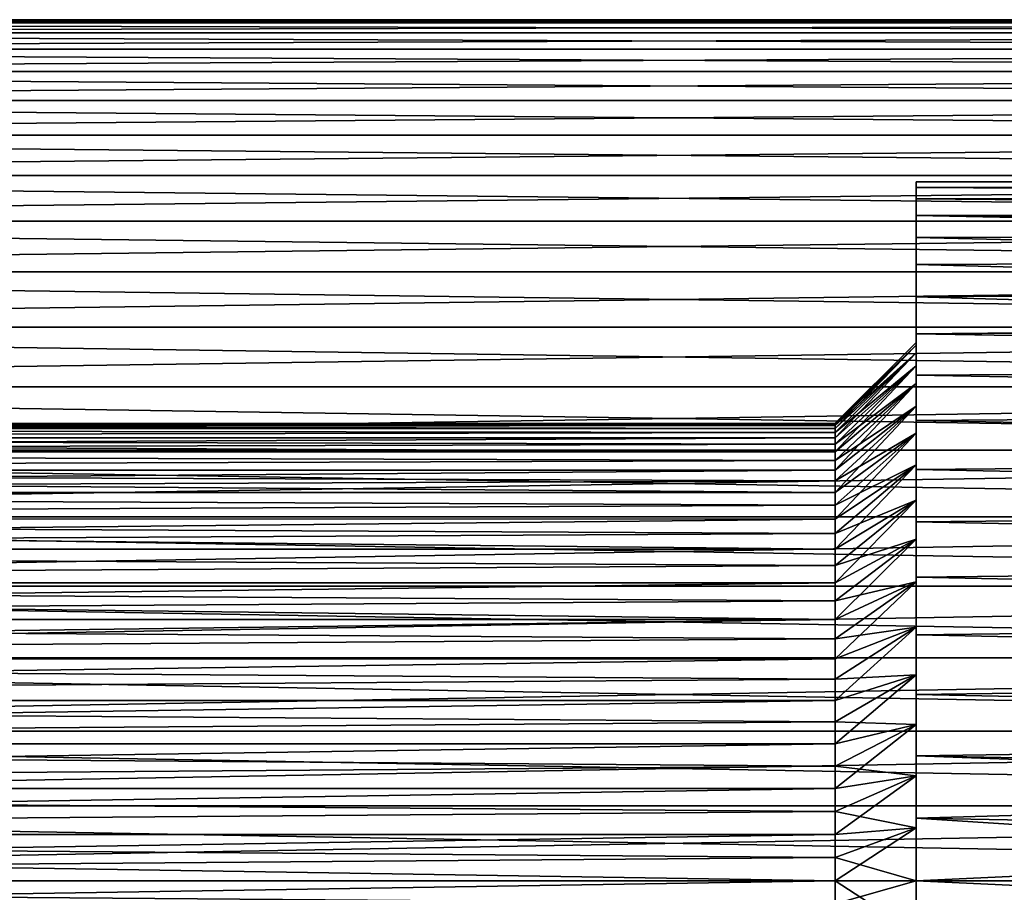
# Model space of a CAD drawing. Header units: metres. Extents: x -17 to 65, y -30 to 30.
# Tile 209 of 256: x 26.7 to 35.8, y -0.1 to 8. Entities that reach past the tile are written whole.
import ezdxf

# ---------------------------------------------------------------- set-up
doc = ezdxf.new("R2010")
doc.units = ezdxf.units.M
doc.layers.add('solid_508461', color=7, linetype='CONTINUOUS')

msp = doc.modelspace()

# ---------------------------------------------------------------- linework, layer by layer
at = {"layer": 'solid_508461'}
for points in [[(52, 8.000004), (13.5, 7.999997), (13.5, 7.969555, 0.697266)], [(52, 8.000004), (52, 7.969554, -0.697277), (13.5, 7.999997)], [(52, 7.969554, 0.697277), (52, 8.000004), (13.5, 7.969555, 0.697266)], [(52, 7.969554, -0.697277), (13.5, 7.969555, -0.697266), (13.5, 7.999997)], [(52, 7.87846, -1.389211), (13.5, 7.878464, -1.389162), (13.5, 7.969555, -0.697266)], [(52, 7.969554, -0.697277), (52, 7.87846, -1.389211), (13.5, 7.969555, -0.697266)], [(52, 7.969554, 0.697277), (13.5, 7.969555, 0.697266), (13.5, 7.878464, 1.389162)], [(52, 7.87846, 1.389211), (52, 7.969554, 0.697277), (13.5, 7.878464, 1.389162)], [(52, 7.72739, -2.070597), (13.5, 7.727397, -2.07058), (13.5, 7.878464, -1.389162)], [(52, 7.87846, -1.389211), (52, 7.72739, -2.070597), (13.5, 7.878464, -1.389162)], [(52, 7.87846, 1.389211), (13.5, 7.878464, 1.389162), (13.5, 7.727397, 2.07058)], [(52, 7.72739, 2.070597), (52, 7.87846, 1.389211), (13.5, 7.727397, 2.07058)], [(52, 7.517533, -2.736187), (13.5, 7.51755, -2.736134), (13.5, 7.727397, -2.07058)], [(52, 7.72739, -2.070597), (52, 7.517533, -2.736187), (13.5, 7.727397, -2.07058)], [(52, 7.72739, 2.070597), (13.5, 7.727397, 2.07058), (13.5, 7.51755, 2.736134)], [(52, 7.517533, 2.736187), (52, 7.72739, 2.070597), (13.5, 7.51755, 2.736134)], [(52, 7.250447, -3.380962), (13.5, 7.250454, -3.380956), (13.5, 7.51755, -2.736134)], [(52, 7.517533, -2.736187), (52, 7.250447, -3.380962), (13.5, 7.51755, -2.736134)], [(52, 7.517533, 2.736187), (13.5, 7.51755, 2.736134), (13.5, 7.250454, 3.380956)], [(52, 7.250447, 3.380962), (52, 7.517533, 2.736187), (13.5, 7.250454, 3.380956)], [(52, 6.928203, -4), (13.5, 6.928203, -4), (13.5, 7.250454, -3.380956)], [(52, 7.250447, -3.380962), (52, 6.928203, -4), (13.5, 7.250454, -3.380956)], [(52, 7.250447, 3.380962), (13.5, 7.250454, 3.380956), (13.5, 6.928203, 4)], [(52, 6.928203, 4), (52, 7.250447, 3.380962), (13.5, 6.928203, 4)], [(52, 6.553222, -4.58859), (13.5, 6.553222, -4.5886), (13.5, 6.928203, -4)], [(52, 6.928203, -4), (52, 6.553222, -4.58859), (13.5, 6.928203, -4)], [(52, 6.928203, 4), (13.5, 6.928203, 4), (13.5, 6.553222, 4.5886)], [(52, 6.553222, 4.58859), (52, 6.928203, 4), (13.5, 6.553222, 4.5886)], [(52, 6.128373, -5.142281), (13.5, 6.128336, -5.142323), (13.5, 6.553222, -4.5886)], [(52, 6.553222, -4.58859), (52, 6.128373, -5.142281), (13.5, 6.553222, -4.5886)], [(52, 6.553222, 4.58859), (13.5, 6.553222, 4.5886), (13.5, 6.128336, 5.142323)], [(52, 6.128373, 5.142281), (52, 6.553222, 4.58859), (13.5, 6.128336, 5.142323)], [(35, 6.493452, 0.291718), (51.500004, 6.493744, 0.285107), (51.500004, 6.443805, 0.852866)], [(35, 6.493452, -0.291718), (51.500004, 6.493744, -0.285107), (51.500004, 6.493744, 0.285107)], [(35, 6.493452, 0.291718), (35, 6.493452, -0.291718), (51.500004, 6.493744, 0.285107)], [(35, 6.493452, -0.291718), (51.500004, 6.443805, -0.852866), (51.500004, 6.493744, -0.285107)], [(35, 6.441185, 0.872426), (35, 6.493452, 0.291718), (51.500004, 6.443805, 0.852866)], [(35, 6.493452, -0.291718), (35, 6.441185, -0.872426), (51.500004, 6.443805, -0.852866)], [(35, 6.441185, 0.872426), (35, 6.441185, -0.872426), (35, 6.493452, -0.291718)], [(35, 6.441185, 0.872426), (35, 6.493452, -0.291718), (35, 6.493452, 0.291718)], [(35, 6.441185, 0.872426), (51.500004, 6.443805, 0.852866), (51.500004, 6.344266, 1.414315)], [(35, 6.441185, -0.872426), (51.500004, 6.344266, -1.414315), (51.500004, 6.443805, -0.852866)], [(35, 6.336998, 1.446532), (35, 6.441185, 0.872426), (51.500004, 6.344266, 1.414315)], [(35, 6.441185, -0.872426), (35, 6.336998, -1.446532), (51.500004, 6.344266, -1.414315)], [(35, 6.336998, 1.446532), (35, 6.336998, -1.446532), (35, 6.441185, -0.872426)], [(35, 6.336998, 1.446532), (35, 6.441185, -0.872426), (35, 6.441185, 0.872426)], [(35, 6.336998, 1.446532), (51.500004, 6.344266, 1.414315), (51.500004, 6.195977, 1.964655)], [(35, 6.336998, -1.446532), (51.500004, 6.195977, -1.964655), (51.500004, 6.344266, -1.414315)], [(35, 6.181903, 2.008491), (35, 6.336998, 1.446532), (51.500004, 6.195977, 1.964655)], [(35, 6.336998, -1.446532), (35, 6.181903, -2.008491), (51.500004, 6.195977, -1.964655)], [(35, 6.181903, 2.008491), (35, 6.181903, -2.008491), (35, 6.336998, -1.446532)], [(35, 6.181903, 2.008491), (35, 6.336998, -1.446532), (35, 6.336998, 1.446532)], [(52, 6.128373, -5.142281), (52, 5.656885, -5.656818), (13.5, 6.128336, -5.142323)], [(52, 6.128373, 5.142281), (13.5, 6.128336, 5.142323), (13.5, 5.656874, 5.656833)], [(52, 5.656885, 5.656818), (52, 6.128373, 5.142281), (13.5, 5.656874, 5.656833)], [(52, 5.656885, -5.656818), (13.5, 5.656874, -5.656833), (13.5, 6.128336, -5.142323)], [(35, 6.181903, 2.008491), (51.500004, 6.195977, 1.964655), (51.500004, 6, 2.5)], [(35, 6.181903, -2.008491), (44, 6, -2.5), (51.500004, 6.195977, -1.964655)], [(35, 6.181903, 2.008491), (51.500004, 6, 2.5), (44, 6, 2.5)], [(35, 5.97686, 2.554819), (35, 6.181903, 2.008491), (44, 6, 2.5)], [(35, 6.181903, -2.008491), (35, 5.97686, -2.554819), (44, 6, -2.5)], [(35, 5.97686, 2.554819), (35, 5.97686, -2.554819), (35, 6.181903, -2.008491)], [(35, 5.97686, 2.554819), (35, 6.181903, -2.008491), (35, 6.181903, 2.008491)], [(35, 5.97686, 2.554819), (44, 6, 2.5), (44, 5.763484, 3.005366)], [(35, 5.97686, -2.554819), (44, 5.763484, -3.005366), (44, 6, -2.5)], [(35, 5.723945, 3.080003), (35, 5.97686, 2.554819), (44, 5.763484, 3.005366)], [(35, 5.97686, -2.554819), (35, 5.723945, -3.080003), (44, 5.763484, -3.005366)], [(35, 5.723945, 3.080003), (35, 5.723945, -3.080003), (35, 5.97686, -2.554819)], [(35, 5.723945, 3.080003), (35, 5.97686, -2.554819), (35, 5.97686, 2.554819)], [(35, 5.723945, 3.080003), (44, 5.763484, 3.005366), (44, 5.484465, 3.488641)], [(35, 5.723945, -3.080003), (44, 5.484465, -3.488641), (44, 5.763484, -3.005366)], [(35, 5.424651, 3.580933), (35, 5.723945, 3.080003), (44, 5.484465, 3.488641)], [(35, 5.723945, -3.080003), (35, 5.424651, -3.580933), (44, 5.484465, -3.488641)], [(35, 5.424651, 3.580933), (35, 5.424651, -3.580933), (35, 5.723945, -3.080003)], [(35, 5.424651, 3.580933), (35, 5.723945, -3.080003), (35, 5.723945, 3.080003)], [(52, 5.656885, -5.656818), (52, 5.142322, -6.128341), (13.5, 5.656874, -5.656833)], [(52, 5.656885, 5.656818), (13.5, 5.656874, 5.656833), (13.5, 5.142282, 6.128369)], [(52, 5.142322, 6.128341), (52, 5.656885, 5.656818), (13.5, 5.142282, 6.128369)], [(52, 5.142322, -6.128341), (13.5, 5.142282, -6.128369), (13.5, 5.656874, -5.656833)], [(35, 5.424651, 3.580933), (44, 5.484465, 3.488641), (44, 5.165063, 3.946152)], [(35, 5.424651, -3.580933), (44, 5.165063, -3.946152), (44, 5.484465, -3.488641)], [(35, 5.081998, 4.052567), (35, 5.424651, 3.580933), (44, 5.165063, 3.946152)], [(35, 5.424651, -3.580933), (35, 5.081998, -4.052567), (44, 5.165063, -3.946152)], [(35, 5.081998, 4.052567), (35, 5.081998, -4.052567), (35, 5.424651, -3.580933)], [(35, 5.081998, 4.052567), (35, 5.424651, -3.580933), (35, 5.424651, 3.580933)], [(52, 5.142322, -6.128341), (52, 4.588636, -6.553198), (13.5, 5.142282, -6.128369)], [(52, 5.142322, 6.128341), (13.5, 5.142282, 6.128369), (13.5, 4.588628, 6.553205)], [(52, 4.588636, 6.553198), (52, 5.142322, 6.128341), (13.5, 4.588628, 6.553205)], [(52, 4.588636, -6.553198), (13.5, 4.588628, -6.553205), (13.5, 5.142282, -6.128369)], [(35, 5.081998, 4.052567), (44, 5.165063, 3.946152), (51.500004, 4.799431, 4.383544)], [(35, 5.081998, -4.052567), (51.500004, 5.165063, -3.946152), (44, 5.165063, -3.946152)], [(35, 5.081998, -4.052567), (51.500004, 4.799431, -4.383544), (51.500004, 5.165063, -3.946152)], [(35, 4.698118, 4.491951), (35, 5.081998, 4.052567), (51.500004, 4.799431, 4.383544)], [(35, 5.081998, -4.052567), (35, 4.698118, -4.491951), (51.500004, 4.799431, -4.383544)], [(35, 4.78467, -1.451462), (35, 4.698118, -4.491951), (35, 5.081998, -4.052567)], [(35, 4.999983, -0.000001), (35, 5.081998, -4.052567), (35, 5.081998, 4.052567)], [(35, 4.903922, -0.975392), (35, 4.78467, -1.451462), (35, 5.081998, -4.052567)], [(35, 4.975899, -0.4901), (35, 4.903922, -0.975392), (35, 5.081998, -4.052567)], [(35, 4.999983, -0.000001), (35, 4.975899, -0.4901), (35, 5.081998, -4.052567)], [(35, 4.975899, 0.490099), (35, 5.081998, 4.052567), (35, 4.698118, 4.491951)], [(35, 4.975899, 0.490099), (35, 4.999983, -0.000001), (35, 5.081998, 4.052567)], [(35, 4.999983, -0.000001), (34.250015, 4.25, -0.000001), (34.250015, 4.244547, -0.215219)], [(35, 4.975899, 0.490099), (34.250015, 4.25, -0.000001), (35, 4.999983, -0.000001)], [(35, 4.999983, -0.000001), (34.250015, 4.244547, -0.215219), (35, 4.975899, -0.4901)], [(35, 4.975899, 0.490099), (34.250015, 4.228192, 0.429987), (34.250015, 4.244547, 0.215218)], [(35, 4.903923, 0.975391), (34.250015, 4.228192, 0.429987), (35, 4.975899, 0.490099)], [(35, 4.975899, 0.490099), (34.250015, 4.244547, 0.215218), (34.250015, 4.25, -0.000001)], [(35, 4.975899, -0.4901), (34.250015, 4.244547, -0.215219), (34.250015, 4.228192, -0.429988)], [(35, 4.975899, -0.4901), (34.250015, 4.228192, -0.429988), (34.250015, 4.200977, -0.643656)], [(35, 4.975899, -0.4901), (34.250015, 4.200977, -0.643656), (35, 4.903922, -0.975392)], [(35, 4.903923, 0.975391), (35, 4.975899, 0.490099), (35, 4.698118, 4.491951)], [(35, 4.903923, 0.975391), (34.250015, 4.163016, 0.855453), (34.250015, 4.200977, 0.643655)], [(35, 4.784671, 1.451461), (34.250015, 4.163016, 0.855453), (35, 4.903923, 0.975391)], [(35, 4.903923, 0.975391), (34.250015, 4.200977, 0.643655), (34.250015, 4.228192, 0.429987)], [(35, 4.903922, -0.975392), (34.250015, 4.200977, -0.643656), (34.250015, 4.163016, -0.855453)], [(35, 4.903922, -0.975392), (34.250015, 4.163016, -0.855453), (34.250015, 4.114328, -1.065273)], [(35, 4.903922, -0.975392), (34.250015, 4.114328, -1.065273), (35, 4.78467, -1.451462)], [(35, 4.784671, 1.451461), (35, 4.903923, 0.975391), (35, 4.698118, 4.491951)], [(35, 4.784671, 1.451461), (34.250015, 4.055073, 1.272353), (34.250015, 4.114328, 1.065273)], [(35, 4.619392, 1.913389), (34.250015, 4.055073, 1.272353), (35, 4.784671, 1.451461)], [(35, 4.784671, 1.451461), (34.250015, 4.114328, 1.065273), (34.250015, 4.163016, 0.855453)], [(35, 4.78467, -1.451462), (34.250015, 4.114328, -1.065273), (34.250015, 4.055073, -1.272353)], [(35, 4.78467, -1.451462), (34.250015, 4.055073, -1.272353), (34.250015, 3.985451, -1.476035)], [(35, 4.78467, -1.451462), (34.250015, 3.985451, -1.476035), (35, 4.619391, -1.91339)], [(35, 4.698118, 4.491951), (51.500004, 4.799431, 4.383544), (51.500004, 4.396969, 4.787135)], [(35, 4.698118, -4.491951), (51.500004, 4.39697, -4.787135), (51.500004, 4.799431, -4.383544)], [(35, 4.619392, 1.913389), (35, 4.784671, 1.451461), (35, 4.698118, 4.491951)], [(35, 4.78467, -1.451462), (35, 4.619391, -1.91339), (35, 4.698118, -4.491951)], [(35, 4.276675, 4.894903), (35, 4.698118, 4.491951), (51.500004, 4.396969, 4.787135)], [(35, 4.698118, -4.491951), (35, 4.276675, -4.894903), (51.500004, 4.39697, -4.787135)], [(35, 4.409556, -2.357044), (35, 4.276675, -4.894903), (35, 4.698118, -4.491951)], [(35, 4.619391, -1.91339), (35, 4.409556, -2.357044), (35, 4.698118, -4.491951)], [(35, 4.619392, 1.913389), (35, 4.698118, 4.491951), (35, 4.276675, 4.894903)], [(52, 4.588636, -6.553198), (52, 4.000002, -6.928206), (13.5, 4.588628, -6.553205)], [(52, 4.588636, 6.553198), (13.5, 4.588628, 6.553205), (13.5, 3.999999, 6.928201)], [(52, 4.000002, 6.928206), (52, 4.588636, 6.553198), (13.5, 3.999999, 6.928201)], [(52, 4.000002, -6.928206), (13.5, 3.999999, -6.928201), (13.5, 4.588628, -6.553205)], [(35, 4.619392, 1.913389), (34.250015, 3.90558, 1.675991), (34.250015, 3.985452, 1.476033)], [(35, 4.409557, 2.357044), (34.250015, 3.90558, 1.675991), (35, 4.619392, 1.913389)], [(35, 4.619392, 1.913389), (34.250015, 3.985452, 1.476033), (34.250015, 4.055073, 1.272353)], [(35, 4.619391, -1.91339), (34.250015, 3.985451, -1.476035), (34.250015, 3.905579, -1.675992)], [(35, 4.619391, -1.91339), (34.250015, 3.905579, -1.675992), (34.250015, 3.815653, -1.871709)], [(35, 4.619391, -1.91339), (34.250015, 3.815653, -1.871709), (35, 4.409556, -2.357044)], [(35, 4.409557, 2.357044), (35, 4.619392, 1.913389), (35, 4.276675, 4.894903)], [(35, 4.409557, 2.357044), (34.250015, 3.715929, 2.062613), (34.250015, 3.815653, 1.871708)], [(35, 4.157334, 2.777834), (34.250015, 3.715929, 2.062613), (35, 4.409557, 2.357044)], [(35, 4.409557, 2.357044), (34.250015, 3.815653, 1.871708), (34.250015, 3.90558, 1.675991)], [(35, 4.409556, -2.357044), (34.250015, 3.815653, -1.871709), (34.250015, 3.715929, -2.062614)], [(35, 4.409556, -2.357044), (34.250015, 3.715929, -2.062614), (34.250015, 3.606767, -2.248051)], [(35, 4.409556, -2.357044), (34.250015, 3.606767, -2.248051), (35, 4.157334, -2.777835)], [(35, 4.157334, 2.777834), (35, 4.409557, 2.357044), (35, 4.276675, 4.894903)], [(35, 4.409556, -2.357044), (35, 4.157334, -2.777835), (35, 4.276675, -4.894903)], [(35, 4.276675, -4.894903), (51.500004, 3.960506, -5.154066), (51.500004, 4.39697, -4.787135)], [(35, 4.276675, 4.894903), (51.500004, 4.396969, 4.787135), (51.500004, 3.960505, 5.154067)], [(34.250015, 4.25, -0.000001), (7, 4.244548, 0.2152), (7, 4.244548, -0.2152)], [(34.250015, 4.25, -0.000001), (34.250015, 4.244547, 0.215218), (7, 4.244548, 0.2152)], [(34.250015, 4.244547, -0.215219), (34.250015, 4.25, -0.000001), (7, 4.244548, -0.2152)], [(34.250015, 4.200977, 0.643655), (7, 4.200978, 0.643658), (7, 4.244548, 0.2152)], [(34.250015, 4.228192, 0.429987), (34.250015, 4.200977, 0.643655), (7, 4.244548, 0.2152)], [(34.250015, 4.244547, 0.215218), (34.250015, 4.228192, 0.429987), (7, 4.244548, 0.2152)], [(34.250015, 4.244547, -0.215219), (7, 4.244548, -0.2152), (7, 4.200978, -0.643658)], [(34.250015, 4.228192, -0.429988), (34.250015, 4.244547, -0.215219), (7, 4.200978, -0.643658)], [(34.250015, 4.200977, -0.643656), (34.250015, 4.228192, -0.429988), (7, 4.200978, -0.643658)], [(35, 3.820577, 5.258628), (35, 4.276675, 4.894903), (51.500004, 3.960505, 5.154067)], [(35, 4.276675, -4.894903), (35, 3.820577, -5.258628), (51.500004, 3.960506, -5.154066)], [(35, 3.864989, -3.172018), (35, 3.820577, -5.258628), (35, 4.276675, -4.894903)], [(35, 4.157334, -2.777835), (35, 3.864989, -3.172018), (35, 4.276675, -4.894903)], [(35, 4.157334, 2.777834), (35, 4.276675, 4.894903), (35, 3.820577, 5.258628)], [(34.250015, 4.163016, 0.855453), (7, 4.114343, 1.065202), (7, 4.200978, 0.643658)], [(34.250015, 4.200977, 0.643655), (34.250015, 4.163016, 0.855453), (7, 4.200978, 0.643658)], [(34.250015, 4.163016, -0.855453), (7, 4.200978, -0.643658), (7, 4.114343, -1.065202)], [(34.250015, 4.163016, -0.855453), (34.250015, 4.200977, -0.643656), (7, 4.200978, -0.643658)], [(34.250015, 4.163016, 0.855453), (34.250015, 4.114328, 1.065273), (7, 4.114343, 1.065202)], [(34.250015, 4.114328, -1.065273), (34.250015, 4.163016, -0.855453), (7, 4.114343, -1.065202)], [(35, 4.157334, 2.777834), (34.250015, 3.488239, 2.427898), (34.250015, 3.606767, 2.24805)], [(35, 3.86499, 3.172017), (34.250015, 3.488239, 2.427898), (35, 4.157334, 2.777834)], [(35, 4.157334, 2.777834), (34.250015, 3.606767, 2.24805), (34.250015, 3.715929, 2.062613)], [(35, 4.157334, -2.777835), (34.250015, 3.606767, -2.248051), (34.250015, 3.488239, -2.427898)], [(35, 4.157334, -2.777835), (34.250015, 3.488239, -2.427898), (34.250015, 3.360751, -2.60151)], [(35, 4.157334, -2.777835), (34.250015, 3.360751, -2.60151), (35, 3.864989, -3.172018)], [(35, 3.86499, 3.172017), (35, 4.157334, 2.777834), (35, 3.820577, 5.258628)], [(34.250015, 3.985452, 1.476033), (7, 3.985399, 1.476174), (7, 4.114343, 1.065202)], [(34.250015, 4.055073, 1.272353), (34.250015, 3.985452, 1.476033), (7, 4.114343, 1.065202)], [(34.250015, 4.114328, 1.065273), (34.250015, 4.055073, 1.272353), (7, 4.114343, 1.065202)], [(34.250015, 4.114328, -1.065273), (7, 4.114343, -1.065202), (7, 3.985399, -1.476174)], [(34.250015, 4.055073, -1.272353), (34.250015, 4.114328, -1.065273), (7, 3.985399, -1.476174)], [(34.250015, 3.985451, -1.476035), (34.250015, 4.055073, -1.272353), (7, 3.985399, -1.476174)], [(34.250015, 3.985452, 1.476033), (34.250015, 3.90558, 1.675991), (7, 3.985399, 1.476174)], [(34.250015, 3.905579, -1.675992), (34.250015, 3.985451, -1.476035), (7, 3.985399, -1.476174)], [(34.250015, 3.90558, 1.675991), (7, 3.815711, 1.871578), (7, 3.985399, 1.476174)], [(34.250015, 3.905579, -1.675992), (7, 3.985399, -1.476174), (7, 3.815711, -1.871578)], [(52, 4.000002, -6.928206), (52, 3.380918, -7.250475), (13.5, 3.999999, -6.928201)], [(52, 4.000002, 6.928206), (13.5, 3.999999, 6.928201), (13.5, 3.380928, 7.250471)], [(52, 3.380918, 7.250475), (52, 4.000002, 6.928206), (13.5, 3.380928, 7.250471)], [(52, 3.380918, -7.250475), (13.5, 3.380928, -7.250471), (13.5, 3.999999, -6.928201)], [(35, 3.820577, -5.258628), (51.500004, 3.493779, -5.481196), (51.500004, 3.960506, -5.154066)], [(35, 3.820577, 5.258628), (51.500004, 3.960505, 5.154067), (51.500004, 3.493778, 5.481196)], [(34.250015, 3.90558, 1.675991), (34.250015, 3.815653, 1.871708), (7, 3.815711, 1.871578)], [(34.250015, 3.815653, -1.871709), (34.250015, 3.905579, -1.675992), (7, 3.815711, -1.871578)], [(35, 3.86499, 3.172017), (34.250015, 3.224747, 2.768303), (34.250015, 3.360752, 2.601509)], [(35, 3.535503, 3.535531), (34.250015, 3.224747, 2.768303), (35, 3.86499, 3.172017)], [(35, 3.86499, 3.172017), (34.250015, 3.360752, 2.601509), (34.250015, 3.488239, 2.427898)], [(35, 3.864989, -3.172018), (34.250015, 3.360751, -2.60151), (34.250015, 3.224747, -2.768304)], [(35, 3.864989, -3.172018), (34.250015, 3.224747, -2.768304), (34.250015, 3.080379, -2.9281)], [(35, 3.864989, -3.172018), (34.250015, 3.080379, -2.9281), (35, 3.535502, -3.535532)], [(35, 3.535503, 3.535531), (35, 3.86499, 3.172017), (35, 3.820577, 5.258628)], [(35, 3.864989, -3.172018), (35, 3.535502, -3.535532), (35, 3.820577, -5.258628)], [(34.250015, 3.606767, 2.24805), (7, 3.606672, 2.2482), (7, 3.815711, 1.871578)], [(34.250015, 3.715929, 2.062613), (34.250015, 3.606767, 2.24805), (7, 3.815711, 1.871578)], [(34.250015, 3.815653, 1.871708), (34.250015, 3.715929, 2.062613), (7, 3.815711, 1.871578)], [(34.250015, 3.815653, -1.871709), (7, 3.815711, -1.871578), (7, 3.606672, -2.2482)], [(34.250015, 3.715929, -2.062614), (34.250015, 3.815653, -1.871709), (7, 3.606672, -2.2482)], [(35, 3.333888, 5.579895), (35, 3.820577, 5.258628), (51.500004, 3.493778, 5.481196)], [(35, 3.820577, -5.258628), (35, 3.333888, -5.579895), (51.500004, 3.493779, -5.481196)], [(35, 3.535502, -3.535532), (35, 3.333888, -5.579895), (35, 3.820577, -5.258628)], [(35, 3.535503, 3.535531), (35, 3.820577, 5.258628), (35, 3.333888, 5.579895)], [(34.250015, 3.606767, -2.248051), (34.250015, 3.715929, -2.062614), (7, 3.606672, -2.2482)], [(34.250015, 3.606767, 2.24805), (34.250015, 3.488239, 2.427898), (7, 3.606672, 2.2482)], [(34.250015, 3.488239, -2.427898), (34.250015, 3.606767, -2.248051), (7, 3.606672, -2.2482)], [(34.250015, 3.488239, 2.427898), (7, 3.360868, 2.601351), (7, 3.606672, 2.2482)], [(34.250015, 3.488239, -2.427898), (7, 3.606672, -2.2482), (7, 3.360868, -2.601351)], [(34.250015, 3.488239, 2.427898), (34.250015, 3.360752, 2.601509), (7, 3.360868, 2.601351)], [(34.250015, 3.360751, -2.60151), (34.250015, 3.488239, -2.427898), (7, 3.360868, -2.601351)], [(35, 3.535503, 3.535531), (34.250015, 2.92807, 3.080406), (34.250015, 3.080379, 2.928099)], [(35, 3.171963, 3.865033), (34.250015, 2.92807, 3.080406), (35, 3.535503, 3.535531)], [(35, 3.535503, 3.535531), (34.250015, 3.080379, 2.928099), (34.250015, 3.224747, 2.768303)], [(35, 3.535502, -3.535532), (34.250015, 3.080379, -2.9281), (34.250015, 2.92807, -3.080407)], [(35, 3.535502, -3.535532), (34.250015, 2.92807, -3.080407), (34.250015, 2.768259, -3.224786)], [(35, 3.535502, -3.535532), (34.250015, 2.768259, -3.224786), (35, 3.171962, -3.865034)], [(35, 3.171963, 3.865033), (35, 3.535503, 3.535531), (35, 3.333888, 5.579895)], [(35, 3.535502, -3.535532), (35, 3.171962, -3.865034), (35, 3.333888, -5.579895)], [(35, 3.333888, -5.579895), (51.500004, 2.999948, -5.766308), (51.500004, 3.493779, -5.481196)], [(35, 3.333888, 5.579895), (51.500004, 3.493778, 5.481196), (51.500004, 2.999947, 5.766309)], [(34.250015, 3.080379, 2.928099), (7, 3.080328, 2.928152), (7, 3.360868, 2.601351)], [(34.250015, 3.224747, 2.768303), (34.250015, 3.080379, 2.928099), (7, 3.360868, 2.601351)], [(34.250015, 3.360752, 2.601509), (34.250015, 3.224747, 2.768303), (7, 3.360868, 2.601351)], [(34.250015, 3.360751, -2.60151), (7, 3.360868, -2.601351), (7, 3.080328, -2.928152)], [(34.250015, 3.224747, -2.768304), (34.250015, 3.360751, -2.60151), (7, 3.080328, -2.928152)], [(52, 2.736138, -7.517552), (13.5, 2.736182, -7.517531), (13.5, 3.380928, -7.250471)], [(52, 3.380918, -7.250475), (52, 2.736138, -7.517552), (13.5, 3.380928, -7.250471)], [(52, 3.380918, 7.250475), (13.5, 3.380928, 7.250471), (13.5, 2.736182, 7.517531)], [(52, 2.736138, 7.517552), (52, 3.380918, 7.250475), (13.5, 2.736182, 7.517531)], [(35, 2.82019, 5.856324), (35, 3.333888, 5.579895), (51.500004, 2.999947, 5.766309)], [(35, 3.333888, -5.579895), (35, 2.82019, -5.856324), (51.500004, 2.999948, -5.766308)], [(35, 3.171962, -3.865034), (35, 2.82019, -5.856324), (35, 3.333888, -5.579895)], [(35, 3.171963, 3.865033), (35, 3.333888, 5.579895), (35, 2.82019, 5.856324)], [(34.250015, 3.080379, -2.9281), (34.250015, 3.224747, -2.768304), (7, 3.080328, -2.928152)], [(35, 3.171963, 3.865033), (34.250015, 2.601474, 3.360779), (34.250015, 2.76826, 3.224785)], [(35, 2.777784, 4.157367), (34.250015, 2.601474, 3.360779), (35, 3.171963, 3.865033)], [(35, 3.171963, 3.865033), (34.250015, 2.76826, 3.224785), (34.250015, 2.92807, 3.080406)], [(35, 3.171962, -3.865034), (34.250015, 2.768259, -3.224786), (34.250015, 2.601473, -3.360779)], [(35, 3.171962, -3.865034), (34.250015, 2.601473, -3.360779), (34.250015, 2.427859, -3.488266)], [(35, 3.171962, -3.865034), (34.250015, 2.427859, -3.488266), (35, 2.777783, -4.157368)], [(35, 2.777784, 4.157367), (35, 3.171963, 3.865033), (35, 2.82019, 5.856324)], [(35, 3.171962, -3.865034), (35, 2.777783, -4.157368), (35, 2.82019, -5.856324)], [(34.250015, 3.080379, 2.928099), (34.250015, 2.92807, 3.080406), (7, 3.080328, 2.928152)], [(34.250015, 2.92807, -3.080407), (34.250015, 3.080379, -2.9281), (7, 3.080328, -2.928152)], [(34.250015, 2.92807, 3.080406), (7, 2.768403, 3.224661), (7, 3.080328, 2.928152)], [(34.250015, 2.92807, -3.080407), (7, 3.080328, -2.928152), (7, 2.768403, -3.224661)], [(34.250015, 2.92807, 3.080406), (34.250015, 2.76826, 3.224785), (7, 2.768403, 3.224661)], [(34.250015, 2.768259, -3.224786), (34.250015, 2.92807, -3.080407), (7, 2.768403, -3.224661)], [(35, 2.82019, -5.856324), (51.500004, 2.483282, -6.006938), (51.500004, 2.999948, -5.766308)], [(35, 2.82019, 5.856324), (51.500004, 2.999947, 5.766309), (51.500004, 2.483281, 6.006939)], [(34.250015, 2.427859, 3.488266), (7, 2.427869, 3.488262), (7, 2.768403, 3.224661)], [(34.250015, 2.601474, 3.360779), (34.250015, 2.427859, 3.488266), (7, 2.768403, 3.224661)], [(34.250015, 2.76826, 3.224785), (34.250015, 2.601474, 3.360779), (7, 2.768403, 3.224661)], [(34.250015, 2.768259, -3.224786), (7, 2.768403, -3.224661), (7, 2.427869, -3.488262)], [(34.250015, 2.601473, -3.360779), (34.250015, 2.768259, -3.224786), (7, 2.427869, -3.488262)], [(35, 2.777784, 4.157367), (34.250015, 2.247997, 3.6068), (34.250015, 2.427859, 3.488266)], [(35, 2.356974, 4.409594), (34.250015, 2.247997, 3.6068), (35, 2.777784, 4.157367)], [(35, 2.777784, 4.157367), (34.250015, 2.427859, 3.488266), (34.250015, 2.601474, 3.360779)], [(35, 2.777783, -4.157368), (34.250015, 2.427859, -3.488266), (34.250015, 2.247997, -3.606801)], [(35, 2.777783, -4.157368), (34.250015, 2.247997, -3.606801), (34.250015, 2.062541, -3.715969)], [(35, 2.777783, -4.157368), (34.250015, 2.062541, -3.715969), (35, 2.356973, -4.409595)], [(35, 2.28395, 6.085524), (35, 2.82019, 5.856324), (51.500004, 2.483281, 6.006939)], [(35, 2.82019, -5.856324), (35, 2.28395, -6.085524), (51.500004, 2.483282, -6.006938)], [(35, 2.356973, -4.409595), (35, 2.28395, -6.085524), (35, 2.82019, -5.856324)], [(35, 2.777783, -4.157368), (35, 2.356973, -4.409595), (35, 2.82019, -5.856324)], [(35, 2.777784, 4.157367), (35, 2.82019, 5.856324), (35, 2.28395, 6.085524)], [(35, 2.356974, 4.409594), (35, 2.777784, 4.157367), (35, 2.28395, 6.085524)], [(52, 2.070505, -7.727415), (13.5, 2.070524, -7.727413), (13.5, 2.736182, -7.517531)], [(52, 2.736138, -7.517552), (52, 2.070505, -7.727415), (13.5, 2.736182, -7.517531)], [(52, 2.736138, 7.517552), (13.5, 2.736182, 7.517531), (13.5, 2.070524, 7.727413)], [(52, 2.070505, 7.727415), (52, 2.736138, 7.517552), (13.5, 2.070524, 7.727413)], [(34.250015, 2.427859, -3.488266), (34.250015, 2.601473, -3.360779), (7, 2.427869, -3.488262)], [(35, 2.28395, -6.085524), (51.500004, 1.947275, -6.201461), (51.500004, 2.483282, -6.006938)], [(35, 2.28395, 6.085524), (51.500004, 2.483281, 6.006939), (51.500004, 1.947274, 6.201461)], [(34.250015, 2.247997, 3.6068), (7, 2.062553, 3.715962), (7, 2.427869, 3.488262)], [(34.250015, 2.427859, 3.488266), (34.250015, 2.247997, 3.6068), (7, 2.427869, 3.488262)], [(34.250015, 2.427859, -3.488266), (7, 2.427869, -3.488262), (7, 2.062553, -3.715962)], [(34.250015, 2.247997, -3.606801), (34.250015, 2.427859, -3.488266), (7, 2.062553, -3.715962)], [(35, 2.356974, 4.409594), (34.250015, 1.871652, 3.815681), (34.250015, 2.062542, 3.715968)], [(35, 1.913306, 4.619425), (34.250015, 1.871652, 3.815681), (35, 2.356974, 4.409594)], [(35, 2.356974, 4.409594), (34.250015, 2.062542, 3.715968), (34.250015, 2.247997, 3.6068)], [(35, 2.356973, -4.409595), (34.250015, 2.062541, -3.715969), (34.250015, 1.871651, -3.815681)], [(35, 2.356973, -4.409595), (34.250015, 1.871651, -3.815681), (34.250015, 1.675924, -3.905609)], [(35, 2.356973, -4.409595), (34.250015, 1.675924, -3.905609), (35, 1.913305, -4.619426)], [(35, 1.913306, 4.619425), (35, 2.356974, 4.409594), (35, 2.28395, 6.085524)], [(35, 2.356973, -4.409595), (35, 1.913305, -4.619426), (35, 2.28395, -6.085524)], [(34.250015, 2.247997, 3.6068), (34.250015, 2.062542, 3.715968), (7, 2.062553, 3.715962)], [(34.250015, 2.062541, -3.715969), (34.250015, 2.247997, -3.606801), (7, 2.062553, -3.715962)], [(35, 1.729163, 6.265776), (35, 2.28395, 6.085524), (51.500004, 1.947274, 6.201461)], [(35, 2.28395, -6.085524), (35, 1.729163, -6.265776), (51.500004, 1.947275, -6.201461)], [(35, 1.913305, -4.619426), (35, 1.729163, -6.265776), (35, 2.28395, -6.085524)], [(35, 1.913306, 4.619425), (35, 2.28395, 6.085524), (35, 1.729163, 6.265776)], [(34.250015, 1.871652, 3.815681), (7, 1.675976, 3.905589), (7, 2.062553, 3.715962)], [(34.250015, 2.062542, 3.715968), (34.250015, 1.871652, 3.815681), (7, 2.062553, 3.715962)], [(34.250015, 2.062541, -3.715969), (7, 2.062553, -3.715962), (7, 1.675976, -3.905589)], [(34.250015, 1.871651, -3.815681), (34.250015, 2.062541, -3.715969), (7, 1.675976, -3.905589)], [(52, 1.389159, -7.878468), (13.5, 1.389214, -7.878456), (13.5, 2.070524, -7.727413)], [(52, 2.070505, -7.727415), (52, 1.389159, -7.878468), (13.5, 2.070524, -7.727413)], [(52, 2.070505, 7.727415), (13.5, 2.070524, 7.727413), (13.5, 1.389214, 7.878456)], [(52, 1.389159, 7.878468), (52, 2.070505, 7.727415), (13.5, 1.389214, 7.878456)], [(35, 1.729163, -6.265776), (51.500004, 1.396535, -6.348204), (51.500004, 1.947275, -6.201461)], [(35, 1.729163, 6.265776), (51.500004, 1.947274, 6.201461), (51.500004, 1.396535, 6.348204)], [(34.250015, 1.871652, 3.815681), (34.250015, 1.675925, 3.905608), (7, 1.675976, 3.905589)], [(34.250015, 1.675924, -3.905609), (34.250015, 1.871651, -3.815681), (7, 1.675976, -3.905589)], [(35, 1.913306, 4.619425), (34.250015, 1.475928, 3.985491), (34.250015, 1.675925, 3.905608)], [(35, 1.451376, 4.784698), (34.250015, 1.475928, 3.985491), (35, 1.913306, 4.619425)], [(35, 1.913306, 4.619425), (34.250015, 1.675925, 3.905608), (34.250015, 1.871652, 3.815681)], [(35, 1.913305, -4.619426), (34.250015, 1.675924, -3.905609), (34.250015, 1.475927, -3.985491)], [(35, 1.913305, -4.619426), (34.250015, 1.475927, -3.985491), (34.250015, 1.272279, -4.055096)], [(35, 1.913305, -4.619426), (34.250015, 1.272279, -4.055096), (35, 1.451375, -4.784698)], [(35, 1.451376, 4.784698), (35, 1.913306, 4.619425), (35, 1.729163, 6.265776)], [(35, 1.913305, -4.619426), (35, 1.451375, -4.784698), (35, 1.729163, -6.265776)], [(34.250015, 1.475928, 3.985491), (7, 1.272282, 4.055092), (7, 1.675976, 3.905589)], [(34.250015, 1.675925, 3.905608), (34.250015, 1.475928, 3.985491), (7, 1.675976, 3.905589)], [(34.250015, 1.675924, -3.905609), (7, 1.675976, -3.905589), (7, 1.272282, -4.055092)], [(34.250015, 1.475927, -3.985491), (34.250015, 1.675924, -3.905609), (7, 1.272282, -4.055092)], [(35, 1.160623, 6.395543), (35, 1.729163, 6.265776), (51.500004, 1.396535, 6.348204)], [(35, 1.729163, -6.265776), (35, 1.160623, -6.395543), (51.500004, 1.396535, -6.348204)], [(35, 1.451375, -4.784698), (35, 1.160623, -6.395543), (35, 1.729163, -6.265776)], [(35, 1.451376, 4.784698), (35, 1.729163, 6.265776), (35, 1.160623, 6.395543)], [(34.250015, 1.475928, 3.985491), (34.250015, 1.27228, 4.055096), (7, 1.272282, 4.055092)], [(34.250015, 1.272279, -4.055096), (34.250015, 1.475927, -3.985491), (7, 1.272282, -4.055092)], [(35, 1.451376, 4.784698), (34.250015, 1.27228, 4.055096), (34.250015, 1.475928, 3.985491)], [(52, 0.697224, -7.969552), (13.5, 0.697233, -7.969556), (13.5, 1.389214, -7.878456)], [(52, 1.389159, -7.878468), (52, 0.697224, -7.969552), (13.5, 1.389214, -7.878456)], [(52, 1.389159, 7.878468), (13.5, 1.389214, 7.878456), (13.5, 0.697233, 7.969556)], [(52, 0.697224, 7.969552), (52, 1.389159, 7.878468), (13.5, 0.697233, 7.969556)], [(35, 1.451376, 4.784698), (34.250015, 1.065214, 4.114343), (34.250015, 1.27228, 4.055096)], [(35, 0.975311, 4.903938), (34.250015, 1.065214, 4.114343), (35, 1.451376, 4.784698)], [(35, 1.451375, -4.784698), (34.250015, 1.272279, -4.055096), (34.250015, 1.065213, -4.114343)], [(35, 1.451375, -4.784698), (34.250015, 1.065213, -4.114343), (34.250015, 0.855389, -4.163029)], [(35, 1.451375, -4.784698), (34.250015, 0.855389, -4.163029), (35, 0.97531, -4.903938)], [(35, 0.975311, 4.903938), (35, 1.451376, 4.784698), (35, 1.160623, 6.395543)], [(35, 1.451375, -4.784698), (35, 0.97531, -4.903938), (35, 1.160623, -6.395543)], [(35, 1.160623, 6.395543), (51.500004, 1.396535, 6.348204), (51.500004, 0.834936, 6.446152)], [(35, 1.160623, -6.395543), (44, 0.834936, -6.446152), (51.500004, 1.396535, -6.348204)], [(34.250015, 1.065214, 4.114343), (7, 0.855476, 4.163012), (7, 1.272282, 4.055092)], [(34.250015, 1.27228, 4.055096), (34.250015, 1.065214, 4.114343), (7, 1.272282, 4.055092)], [(34.250015, 1.272279, -4.055096), (7, 1.272282, -4.055092), (7, 0.855476, -4.163012)], [(34.250015, 1.065213, -4.114343), (34.250015, 1.272279, -4.055096), (7, 0.855476, -4.163012)], [(35, 1.160623, 6.395543), (51.500004, 0.834936, 6.446152), (44, 0.834936, 6.446152)], [(35, 0.582621, 6.473829), (35, 1.160623, 6.395543), (44, 0.834936, 6.446152)], [(35, 1.160623, -6.395543), (35, 0.582621, -6.473829), (44, 0.834936, -6.446152)], [(35, 0.97531, -4.903938), (35, 0.582621, -6.473829), (35, 1.160623, -6.395543)], [(35, 0.975311, 4.903938), (35, 1.160623, 6.395543), (35, 0.582621, 6.473829)], [(34.250015, 1.065214, 4.114343), (34.250015, 0.855389, 4.163029), (7, 0.855476, 4.163012)], [(34.250015, 0.855389, -4.163029), (34.250015, 1.065213, -4.114343), (7, 0.855476, -4.163012)], [(35, 0.975311, 4.903938), (34.250015, 0.855389, 4.163029), (34.250015, 1.065214, 4.114343)], [(35, 0.975311, 4.903938), (34.250015, 0.643586, 4.200988), (34.250015, 0.855389, 4.163029)], [(35, 0.490056, 4.975903), (34.250015, 0.643586, 4.200988), (35, 0.975311, 4.903938)], [(35, 0.97531, -4.903938), (34.250015, 0.855389, -4.163029), (34.250015, 0.643586, -4.200988)], [(35, 0.97531, -4.903938), (34.250015, 0.643586, -4.200988), (34.250015, 0.429949, -4.228196)], [(35, 0.97531, -4.903938), (34.250015, 0.429949, -4.228196), (35, 0.490056, -4.975903)], [(35, 0.490056, 4.975903), (35, 0.975311, 4.903938), (35, 0.582621, 6.473829)], [(35, 0.97531, -4.903938), (35, 0.490056, -4.975903), (35, 0.582621, -6.473829)], [(34.250015, 0.643586, 4.200988), (7, 0.429957, 4.228189), (7, 0.855476, 4.163012)], [(34.250015, 0.855389, 4.163029), (34.250015, 0.643586, 4.200988), (7, 0.855476, 4.163012)], [(34.250015, 0.855389, -4.163029), (7, 0.855476, -4.163012), (7, 0.429957, -4.228189)], [(34.250015, 0.643586, -4.200988), (34.250015, 0.855389, -4.163029), (7, 0.429957, -4.228189)], [(35, 0.582621, 6.473829), (44, 0.834936, 6.446152), (44, 0.418336, 6.486524)], [(35, 0.582621, -6.473829), (44, 0.418336, -6.486524), (44, 0.834936, -6.446152)], [(34.250015, 0.643586, 4.200988), (34.250015, 0.429949, 4.228196), (7, 0.429957, 4.228189)], [(34.250015, 0.429949, -4.228196), (34.250015, 0.643586, -4.200988), (7, 0.429957, -4.228189)], [(52, 0.697224, 7.969552), (13.5, 0.697233, 7.969556), (13.5, 0, 8)], [(52, 0, -8), (13.5, 0, -8), (13.5, 0.697233, -7.969556)], [(52, 0.697224, -7.969552), (52, 0, -8), (13.5, 0.697233, -7.969556)], [(52, 0.697224, 7.969552), (13.5, 0, 8), (52, 0, 8)], [(35, 0.490056, 4.975903), (34.250015, 0.429949, 4.228196), (34.250015, 0.643586, 4.200988)], [(35, 0.582621, 6.473829), (44, 0.418336, 6.486524), (44, 0, 6.5)], [(35, 0, 6.5), (35, 0.582621, 6.473829), (44, 0, 6.5)], [(35, 0.582621, -6.473829), (35, 0, -6.5), (44, 0.418336, -6.486524)], [(35, 0, -5), (35, 0, -6.5), (35, 0.582621, -6.473829)], [(35, 0.490056, -4.975903), (35, 0, -5), (35, 0.582621, -6.473829)], [(35, 0.490056, 4.975903), (35, 0.582621, 6.473829), (35, 0, 6.5)], [(35, 0.490056, -4.975903), (34.250011, 0.215205, -4.244548), (34.25, 0, -4.25)], [(35, 0.490056, -4.975903), (34.25, 0, -4.25), (35, 0, -5)], [(35, 0.490056, 4.975903), (34.250011, 0.215205, 4.244548), (34.250015, 0.429949, 4.228196)], [(35, 0, 5), (34.250011, 0.215205, 4.244548), (35, 0.490056, 4.975903)], [(35, 0.490056, -4.975903), (34.250015, 0.429949, -4.228196), (34.250011, 0.215205, -4.244548)], [(35, 0, 5), (35, 0.490056, 4.975903), (35, 0, 6.5)], [(34.25, 0, 4.25), (7, 0, 4.25), (7, 0.429957, 4.228189)], [(34.250011, 0.215205, 4.244548), (34.25, 0, 4.25), (7, 0.429957, 4.228189)], [(34.250015, 0.429949, 4.228196), (34.250011, 0.215205, 4.244548), (7, 0.429957, 4.228189)], [(34.250015, 0.429949, -4.228196), (7, 0.429957, -4.228189), (7, 0, -4.25)], [(34.250011, 0.215205, -4.244548), (34.250015, 0.429949, -4.228196), (7, 0, -4.25)], [(35, 0, -6.5), (44, 0, -6.5), (44, 0.418336, -6.486524)], [(34.250011, 0.215205, -4.244548), (7, 0, -4.25), (34.25, 0, -4.25)], [(35, 0, 5), (34.25, 0, 4.25), (34.250011, 0.215205, 4.244548)], [(34.250015, -0.429949, 4.228196), (7, -0.429957, 4.228189), (7, 0, 4.25)], [(34.250011, -0.215205, 4.244548), (7, 0, 4.25), (34.25, 0, 4.25)], [(34.250011, -0.215205, 4.244548), (34.250015, -0.429949, 4.228196), (7, 0, 4.25)], [(34.25, 0, -4.25), (7, 0, -4.25), (7, -0.429957, -4.228189)], [(34.250011, -0.215205, -4.244548), (34.25, 0, -4.25), (7, -0.429957, -4.228189)], [(52, 0, 8), (13.5, 0, 8), (13.5, -0.697233, 7.969556)], [(52, -0.697224, 7.969552), (52, 0, 8), (13.5, -0.697233, 7.969556)], [(52, -0.697224, -7.969552), (13.5, -0.697233, -7.969556), (13.5, 0, -8)], [(52, 0, -8), (52, -0.697224, -7.969552), (13.5, 0, -8)], [(35, 0, -5), (34.25, 0, -4.25), (34.250011, -0.215205, -4.244548)], [(35, -0.490056, 4.975903), (34.250011, -0.215205, 4.244548), (34.25, 0, 4.25)], [(35, -0.490056, 4.975903), (34.25, 0, 4.25), (35, 0, 5)], [(35, -0.490056, -4.975903), (35, 0, -5), (34.250011, -0.215205, -4.244548)], [(44, -0.418336, 6.486524), (35, 0, 6.5), (44, 0, 6.5)], [(35, -0.582621, -6.473829), (44, 0, -6.5), (35, 0, -6.5)], [(44, -0.418336, -6.486524), (44, 0, -6.5), (35, -0.582621, -6.473829)], [(35, -0.490056, -4.975903), (35, -0.582621, -6.473829), (35, 0, -6.5)], [(35, -0.490056, -4.975903), (35, 0, -6.5), (35, 0, -5)], [(35, 0, 5), (35, 0, 6.5), (35, -0.582621, 6.473829)], [(44, -0.418336, 6.486524), (35, -0.582621, 6.473829), (35, 0, 6.5)], [(35, -0.490056, 4.975903), (35, 0, 5), (35, -0.582621, 6.473829)]]:
    msp.add_3dface(points, dxfattribs=at)

doc.saveas('drawing.dxf')
